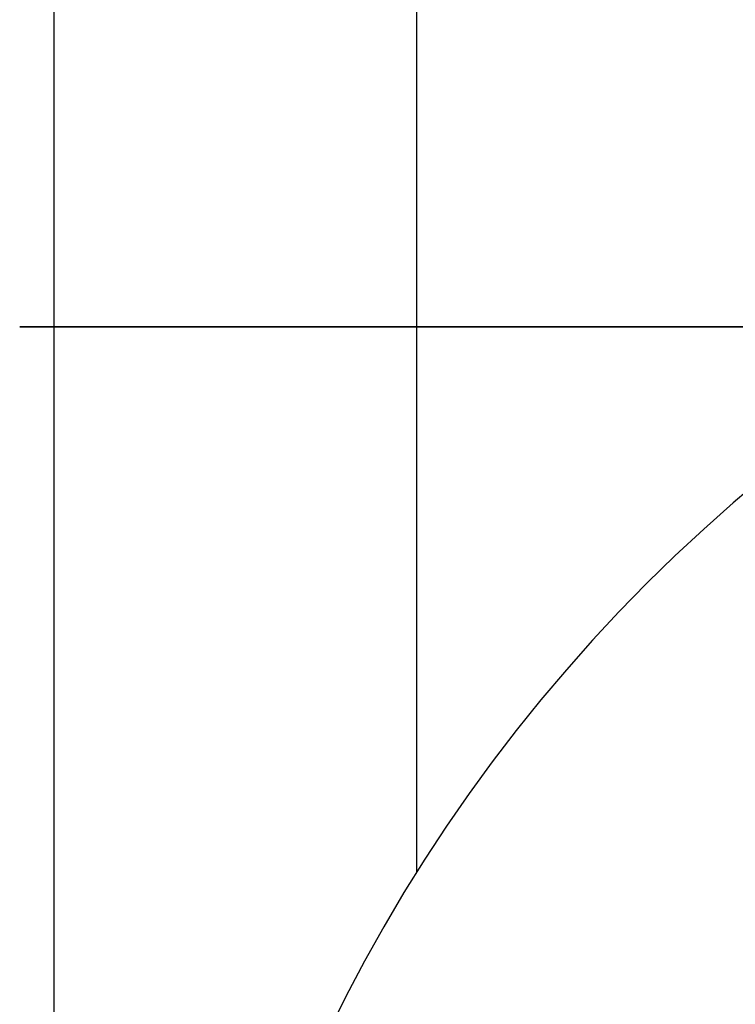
# Model space of a CAD drawing. Header units: millimetres. Extents: x 0 to 941, y -754 to 1172.
# Tile 19 of 105: x 173 to 215, y -39 to 18. Entities that reach past the tile are written whole.
import ezdxf

# ---------------------------------------------------------------- set-up
doc = ezdxf.new("R2010")
doc.units = ezdxf.units.MM
for name, color, linetype, true_color in [('ORTHO$20', 7, 'CONTINUOUS', 0xffffff), ('ORTHO$22', 7, 'CONTINUOUS', 0xffffff), ('ORTHO$25', 7, 'CONTINUOUS', 0xffffff)]:
    doc.layers.add(name, color=color, linetype=linetype, true_color=true_color)

msp = doc.modelspace()

# ---------------------------------------------------------------- linework, layer by layer
at = {"layer": 'ORTHO$20', "color": 7, "linetype": 'Continuous'}
for p, q in [((175.395, 0, 1108.808), (173.395, 0, 1108.808)), ((173.395, 0, 1120.808), (175.395, 0, 1120.808)), ((175.395, 0, 927.308), (173.395, 0, 927.308)), ((173.395, 0, 939.308), (175.395, 0, 939.308)), ((173.395, 0, 933.308), (173.395, 0, 939.308)), ((173.395, 0, 933.308), (173.395, 0, 927.308)), ((173.395, 0, 1114.808), (173.395, 0, 1108.808)), ((173.395, 0, 1114.808), (173.395, 0, 1120.808)), ((175.446, 0, 1141.308), (175.395, 0, 1141.308)), ((176.062, 0, 1141.808), (175.395, 0, 1141.808)), ((175.395, 0, 39.324), (175.395, 0, -174.692)), ((175.395, 0, 31.308), (175.395, 0, -174.692)), ((175.395, 0, -175.692), (175.395, 0, -174.692)), ((175.395, 0, 1157.308), (175.395, 0, 1141.808)), ((175.395, 0, 1136.308), (175.395, 0, 39.308)), ((175.395, 0, 1141.808), (175.395, 0, 1141.308)), ((175.895, 0, -176.192), (175.896, 0, -176.192)), ((175.895, 0, 37.808), (177.895, 0, 37.808)), ((175.895, 0, 32.808), (177.895, 0, 32.808)), ((175.895, 0, -176.192), (177.895, 0, -176.192)), ((175.895, 0, 1137.808), (177.895, 0, 1137.808)), ((177.895, 0, 38.308), (175.895, 0, 38.308)), ((177.895, 0, -176.19), (175.895, 0, -176.19)), ((177.895, 0, 1137.308), (175.895, 0, 1137.308)), ((177.895, 0, 32.806), (175.895, 0, 32.806)), ((175.994, 0, 1139.684), (175.994, 0, 1139.661)), ((175.994, 0, 1139.661), (175.994, 0, 1137.922)), ((193.395, 0, 1137.308), (177.895, 0, 1137.308)), ((177.895, 0, 38.308), (194.395, 0, 38.308)), ((181.393, 0, 32.806), (177.895, 0, 32.806)), ((177.895, 0, -176.19), (181.393, 0, -176.19)), ((177.895, 0, 1141.808), (179.895, 0, 1141.808)), ((177.895, 0, 1139.308), (192.595, 0, 1139.308)), ((177.895, 0, 1140.308), (192.595, 0, 1140.308)), ((177.895, 0, 1137.368), (177.895, 0, 1137.808)), ((177.895, 0, 1141.308), (179.895, 0, 1141.308)), ((177.895, 0, 1137.808), (178.895, 0, 1137.808)), ((178.895, 0, -176.192), (177.895, 0, -176.192)), ((177.895, 0, 32.808), (178.895, 0, 32.808)), ((177.895, 0, -176.192), (177.895, 0, -177.192)), ((177.895, 0, -177.192), (178.895, 0, -177.192)), ((178.895, 0, 33.808), (177.895, 0, 33.808)), ((177.895, 0, 37.808), (178.895, 0, 37.808)), ((177.895, 0, 37.808), (177.895, 0, 36.808)), ((177.895, 0, 36.808), (178.895, 0, 36.808)), ((177.895, 0, -177.192), (178.895, 0, -177.192)), ((177.895, 0, 33.808), (177.895, 0, 32.808)), ((177.895, 0, -177.192), (177.895, 0, -177.192)), ((177.895, 0, 1138.808), (177.895, 0, 1137.808)), ((178.895, 0, 1138.808), (177.895, 0, 1138.808)), ((178.477, 0, 1140.308), (178.49, 0, 1141.308)), ((180.517, 0, 1140.382), (178.481, 0, 1140.382)), ((178.481, 0, 1140.308), (178.481, 0, 1140.382)), ((178.481, 0, 1140.382), (178.504, 0, 1141.308)), ((179.395, 0, 1137.806), (178.82, 0, 1137.806)), ((178.895, 0, -177.192), (181.395, 0, -177.192)), ((178.895, 0, 36.808), (194.395, 0, 36.808)), ((178.895, 0, 37.808), (194.395, 0, 37.808)), ((178.895, 0, -176.192), (181.395, 0, -176.192)), ((178.895, 0, -177.192), (184.396, 0, -177.192)), ((178.895, 0, 32.808), (181.395, 0, 32.808)), ((178.895, 0, 33.808), (184.396, 0, 33.808)), ((178.895, 0, 1137.808), (194.395, 0, 1137.808)), ((178.895, 0, 1138.808), (194.395, 0, 1138.808)), ((179.395, 0, 1137.808), (179.395, 0, 1137.308)), ((179.395, 0, -172.192), (179.395, 0, 28.808)), ((181.395, 0, 1157.308), (179.895, 0, 1157.308)), ((180.895, 0, 1140.808), (192.595, 0, 1140.808)), ((182.395, 0, -177.192), (181.395, 0, -177.192)), ((181.895, 0, 1318.308), (181.895, 0, 1334.308)), ((371.895, 0, 1334.308), (181.895, 0, 1334.308)), ((371.895, 0, 1318.308), (181.895, 0, 1318.308)), ((182.395, 0, -177.192), (182.395, 0, -177.192)), ((182.395, 0, -177.192), (183.395, 0, -177.192)), ((183.395, 0, -177.192), (195.895, 0, -177.192)), ((184.395, 0, 1137.308), (184.395, 0, 1137.808)), ((184.395, 0, 1138.808), (184.395, 0, 1139.308)), ((200.395, 0, -177.192), (184.395, 0, -177.192)), ((184.395, 0, 33.808), (200.395, 0, 33.808)), ((193.302, 0, 1156.441), (184.888, 0, 1164.856)), ((186.395, 0, 1140.308), (186.395, 0, 1140.808)), ((196.102, 0, 1157.601), (186.521, 0, 1167.182)), ((196.102, 0, 1157.101), (186.521, 0, 1166.682)), ((188.345, 0, -132.692), (189.845, 0, -132.692)), ((188.345, 0, -131.692), (188.345, 0, -132.692)), ((188.345, 0, -11.692), (189.845, 0, -11.692)), ((188.345, 0, -10.692), (188.345, 0, -11.692)), ((189.845, 0, -10.692), (188.345, 0, -10.692)), ((189.845, 0, -131.692), (188.345, 0, -131.692)), ((189.845, 0, -132.692), (189.895, 0, -132.742)), ((189.845, 0, -11.692), (189.895, 0, -11.742)), ((189.895, 0, -131.642), (189.845, 0, -131.692)), ((189.895, 0, -10.642), (189.845, 0, -10.692)), ((189.895, 0, -134.242), (190.395, 0, -134.242)), ((189.895, 0, -132.742), (189.895, 0, -134.242)), ((190.395, 0, -9.142), (189.895, 0, -9.142)), ((189.895, 0, -9.142), (189.895, 0, -10.642)), ((189.895, 0, -13.242), (190.395, 0, -13.242)), ((189.895, 0, -11.742), (189.895, 0, -13.242)), ((189.895, 0, -130.142), (189.895, 0, -131.642)), ((190.395, 0, -130.142), (189.895, 0, -130.142)), ((190.395, 0, 1140.808), (190.395, 0, 1140.308)), ((190.895, 0, -9.142), (190.395, 0, -9.142)), ((190.395, 0, -13.242), (190.895, 0, -13.242)), ((190.895, 0, -130.142), (190.395, 0, -130.142)), ((190.395, 0, -134.242), (190.895, 0, -134.242)), ((190.895, 0, -10.642), (190.895, 0, -9.142)), ((190.945, 0, -10.692), (190.895, 0, -10.642)), ((190.895, 0, -11.742), (190.945, 0, -11.692)), ((190.895, 0, -13.242), (190.895, 0, -11.742)), ((190.895, 0, -131.642), (190.895, 0, -130.142)), ((190.945, 0, -131.692), (190.895, 0, -131.642)), ((190.895, 0, -132.742), (190.945, 0, -132.692)), ((190.895, 0, -134.242), (190.895, 0, -132.742)), ((192.445, 0, -10.692), (190.945, 0, -10.692)), ((190.945, 0, -11.692), (192.445, 0, -11.692)), ((192.445, 0, -131.692), (190.945, 0, -131.692)), ((190.945, 0, -132.692), (192.445, 0, -132.692)), ((192.395, 0, 1139.308), (192.395, 0, 1138.808)), ((192.395, 0, 1137.808), (192.395, 0, 1137.308)), ((192.395, 0, 1139.108), (193.901, 0, 1139.108)), ((192.445, 0, -11.692), (192.445, 0, -10.692)), ((192.445, 0, -132.692), (192.445, 0, -131.692)), ((192.595, 0, 1139.308), (193.595, 0, 1139.308)), ((193.595, 0, 1140.308), (192.595, 0, 1140.308)), ((196.395, 0, 1140.382), (192.973, 0, 1140.382)), ((195.395, 0, 1137.308), (193.395, 0, 1137.308)), ((193.595, 0, 1141.808), (193.595, 0, 1155.734)), ((193.595, 0, 1141.308), (193.595, 0, 1141.808)), ((193.595, 0, 1139.308), (193.595, 0, 1140.308)), ((194.043, 0, 1139.808), (193.595, 0, 1139.808)), ((193.901, 0, 1139.108), (196.681, 0, 1139.108)), ((194.145, 0, 1139.821), (194.916, 0, 1139.821)), ((195.395, 0, 1111.408), (194.395, 0, 1111.408)), ((194.395, 0, 1118.208), (195.395, 0, 1118.208)), ((194.395, 0, 1137.808), (194.395, 0, 1138.808)), ((194.395, 0, 1137.808), (195.395, 0, 1137.808)), ((194.395, 0, 38.308), (194.395, 0, 1136.308)), ((194.395, 0, 38.308), (195.395, 0, 38.308)), ((194.395, 0, 37.808), (194.395, 0, 36.808)), ((194.395, 0, 43.522), (195.395, 0, 43.79)), ((194.395, 0, 47.659), (195.395, 0, 43.927)), ((195.395, 0, 1138.808), (194.395, 0, 1138.808)), ((194.395, 0, 36.808), (195.395, 0, 36.808)), ((194.395, 0, 37.808), (195.395, 0, 37.808)), ((196.395, 0, 1139.821), (194.916, 0, 1139.821)), ((195.145, 0, 1139.821), (195.145, 0, 1139.896)), ((195.145, 0, 1139.896), (195.299, 0, 1139.896)), ((195.645, 0, 1139.896), (195.299, 0, 1139.896)), ((195.395, 0, 36.808), (196.395, 0, 36.808)), ((195.395, 0, 39.308), (197.895, 0, 39.308)), ((195.395, 0, 37.308), (195.395, 0, 36.808)), ((195.395, 0, 1137.806), (195.395, 0, 39.308)), ((195.395, 0, 1137.808), (196.395, 0, 1137.808)), ((195.395, 0, 1138.808), (195.395, 0, 1137.808)), ((196.395, 0, 1138.808), (195.395, 0, 1138.808)), ((195.395, 0, 39.308), (195.395, 0, 37.308)), ((195.395, 0, 1137.806), (196.395, 0, 1137.806)), ((196.496, 0, 1172.442), (195.515, 0, 1172.442)), ((195.645, 0, 1139.896), (195.645, 0, 1139.821)), ((196.395, 0, 1173.808), (196.495, 0, 1173.808)), ((196.395, 0, 1178.308), (196.495, 0, 1178.308)), ((196.395, 0, 39.308), (196.395, 0, 37.308)), ((196.397, 0, 1137.808), (196.395, 0, 1137.808)), ((196.397, 0, 1138.808), (196.395, 0, 1138.808)), ((196.395, 0, 1137.806), (196.399, 0, 1137.806)), ((196.395, 0, 36.808), (196.395, 0, 37.308)), ((196.395, 0, 36.808), (197.895, 0, 36.808)), ((196.395, 0, 1139.308), (916.395, 0, 1139.308)), ((196.395, 0, 1141.808), (196.395, 0, 1156.893)), ((196.395, 0, -177.192), (196.395, 0, -177.192)), ((196.395, 0, -177.192), (196.895, 0, -177.192)), ((196.495, 0, 1173.308), (196.395, 0, 1173.308)), ((196.395, 0, 1137.806), (197.895, 0, 1136.308)), ((196.395, 0, 1139.308), (196.395, 0, 1141.808)), ((196.397, 0, 1138.808), (196.397, 0, 1137.808)), ((916.393, 0, 1138.808), (196.397, 0, 1138.808)), ((196.397, 0, 1137.808), (197.895, 0, 1136.308)), ((916.295, 0, 1178.308), (196.495, 0, 1178.308)), ((196.495, 0, 1178.308), (196.495, 0, 1175.808)), ((196.495, 0, 1172.307), (196.495, 0, 1175.808)), ((196.495, 0, 1175.808), (196.495, 0, 1173.808)), ((196.895, 0, -177.192), (200.895, 0, -177.192)), ((197.895, 0, 36.808), (914.895, 0, 36.808)), ((197.895, 0, 36.808), (197.895, 0, 39.308)), ((200.895, 0, -184.537), (200.295, 0, -184.537)), ((200.295, 0, -184.537), (200.295, 0, -183.537)), ((200.295, 0, -183.537), (200.295, 0, -180.937)), ((200.395, 0, 36.813), (200.395, 0, 33.813)), ((200.396, 0, -177.192), (200.896, 0, -177.192)), ((200.896, 0, 33.808), (200.396, 0, 33.808)), ((200.895, 0, 33.308), (200.895, 0, 31.808)), ((200.895, 0, -175.192), (200.895, 0, -176.692)), ((200.895, 0, -191.692), (911.895, 0, -191.692)), ((200.895, 0, 36.806), (200.895, 0, 33.308)), ((200.895, 0, -187.692), (200.895, 0, -191.692)), ((200.895, 0, -176.691), (200.895, 0, -187.692)), ((911.395, 0, 33.808), (201.395, 0, 33.808)), ((201.395, 0, 33.808), (201.395, 0, 31.308)), ((201.395, 0, -174.692), (201.395, 0, -177.192)), ((201.395, 0, -177.192), (911.395, 0, -177.192)), ((202.895, 0, 36.808), (202.895, 0, 33.806)), ((202.895, 0, 36.806), (202.895, 0, 33.807)), ((205.395, 0, -214.692), (203.145, 0, -197.192)), ((203.145, 0, -197.192), (296.913, 0, -197.192)), ((205.395, 0, 1139.308), (205.395, 0, 1138.808)), ((205.395, 0, -214.692), (294.965, 0, -214.692)), ((206.395, 0, 33.808), (206.395, 0, 35.308)), ((206.395, 0, 36.808), (206.395, 0, 35.308))]:
    msp.add_line(p, q, dxfattribs=at)
at = {"layer": 'ORTHO$20', "color": 252, "linetype": 'Continuous'}
for p, q in [((175.395, 0, 1114.808), (173.395, 0, 1114.808)), ((175.395, 0, 933.308), (173.395, 0, 933.308)), ((177.895, 0, 1157.308), (175.395, 0, 1157.308)), ((176.015, 0, 1139.661), (175.994, 0, 1139.661)), ((177.895, 0, 1157.308), (179.895, 0, 1157.308)), ((177.895, 0, 1137.368), (177.895, 0, 1137.307)), ((177.895, 0, 1141.808), (177.895, 0, 1157.308)), ((177.895, 0, 38.308), (177.895, 0, 1137.308)), ((177.895, 0, -176.19), (177.895, 0, 32.806)), ((177.895, 0, 33.814), (177.895, 0, 36.823)), ((177.895, 0, 37.808), (177.895, 0, 38.318)), ((177.895, 0, 1141.808), (177.895, 0, 1141.308)), ((178.014, 0, 1141.308), (178.002, 0, 1140.308)), ((178.82, 0, 1137.806), (178.82, 0, 1137.808)), ((178.895, 0, 36.808), (178.895, 0, 37.808)), ((178.895, 0, 32.808), (178.895, 0, 33.808)), ((178.895, 0, -177.192), (178.895, 0, -177.192)), ((178.895, 0, -177.192), (178.895, 0, -176.192)), ((178.895, 0, 1137.808), (178.895, 0, 1138.808)), ((181.395, 0, -177.192), (181.395, 0, -177.192)), ((183.395, 0, -177.192), (183.395, 0, -177.192)), ((190.395, 0, -128.192), (190.395, 0, -130.142)), ((190.395, 0, -7.192), (190.395, 0, -9.142)), ((190.395, 0, -136.192), (190.395, 0, -134.242)), ((190.395, 0, -15.192), (190.395, 0, -13.242)), ((192.595, 0, 1140.308), (192.595, 0, 1139.308)), ((193.901, 0, 1139.108), (193.901, 0, 1138.808)), ((195.395, 0, 1114.808), (194.395, 0, 1114.808)), ((195.299, 0, 1139.896), (195.299, 0, 1139.821)), ((196.395, 0, 37.308), (195.395, 0, 37.308)), ((196.102, 0, -177.192), (196.102, 0, -177.192)), ((196.395, 0, 1175.808), (196.495, 0, 1175.808)), ((196.395, 0, 1175.808), (196.395, 0, 1173.808)), ((196.395, 0, 1137.808), (196.395, 0, 1138.808)), ((916.395, 0, 1141.808), (196.395, 0, 1141.808)), ((196.395, 0, 1178.308), (196.395, 0, 1175.808)), ((196.495, 0, 1175.808), (916.295, 0, 1175.808)), ((196.895, 0, -177.192), (196.895, 0, -177.192)), ((914.895, 0, 39.308), (197.895, 0, 39.308)), ((197.895, 0, 39.308), (197.895, 0, 1136.308)), ((197.895, 0, 1136.308), (914.895, 0, 1136.308)), ((200.295, 0, -183.537), (200.895, 0, -183.537)), ((911.895, 0, -187.692), (200.895, 0, -187.692)), ((201.395, 0, 31.308), (911.395, 0, 31.308)), ((911.395, 0, -174.692), (201.395, 0, -174.692)), ((906.395, 0, 35.308), (206.395, 0, 35.308))]:
    msp.add_line(p, q, dxfattribs=at)
at = {"layer": 'ORTHO$20', "color": 7, "linetype": 'Continuous', "extrusion": (0, -1, 0)}
for centre, radius, start, end in [((177.895, 1141.308), 2.5, 180, 270), ((177.895, -174.692), 2.5, 180, 216.8699), ((177.895, 31.308), 2.5, 143.1301, 180), ((177.895, 1136.308), 2.5, 143.1301, 180), ((177.895, 39.308), 2.5, 180, 216.8699), ((177.895, -174.692), 2.5, 180, 216.8699), ((177.895, 1141.808), 2.5, 180, 270), ((177.895, 31.308), 2.5, 90, 143.1301), ((177.895, 1136.308), 2.5, 90, 143.1301), ((177.895, 1136.308), 1.5, 90, 138.1894), ((177.895, 39.308), 1.5, 221.8106, 270), ((196.395, 1156.808), 16.5, 90, 178.2633), ((196.395, 1157.308), 15, 150.7493, 180), ((190.395, -132.192), 5.6, 90, 270), ((190.395, -11.192), 5.6, 90, 270), ((190.395, -11.192), 4, 90, 270), ((190.395, -132.192), 4, 90, 270), ((195.395, 1156.393), 1, 0, 45), ((195.395, 1156.893), 1, 0, 45), ((200.995, -180.937), 0.7, 98.2139, 180), ((201.395, -175.192), 0.5, 90, 180), ((201.395, 31.808), 0.5, 180, 270)]:
    msp.add_arc(centre, radius, start, end, dxfattribs=at)
at = {"layer": 'ORTHO$20', "color": 7, "linetype": 'Continuous', "extrusion": (0, 1, 0)}
for centre, radius, start, end in [((-196.395, 1157.308), 21, 0, 90), ((-177.895, 39.308), 2.5, 270, 323.1301), ((-177.895, -174.692), 2.5, 270, 323.1301), ((-177.895, -174.692), 2.5, 270, 323.1301), ((-177.895, 1141.808), 1.5, 270, 360), ((-184.395, 28.808), 5, 0, 90), ((-184.395, -172.192), 5, 270, 0), ((-196.395, 1157.308), 16.5, 360, 90), ((-180.895, 1141.308), 1, 270, 360), ((-180.895, 1141.808), 1, 270, 0), ((-184.18, 1164.149), 1, 29.2507, 135), ((-187.228, 1167.389), 1, 315, 14.4761), ((-187.228, 1167.889), 1, 315, 49.096), ((-196.395, 1157.308), 15, 49.096, 90.382), ((-190.395, -11.192), 4, 90, 270), ((-190.395, -11.192), 5.6, 90, 270), ((-190.395, -132.192), 4, 90, 270), ((-190.395, -132.192), 5.6, 90, 270), ((-192.595, 1141.308), 1, 180, 270), ((-192.595, 1141.808), 1, 180, 270), ((-192.595, 1155.734), 1, 135, 180), ((-193.395, 1136.308), 1, 90, 180), ((-195.395, 1129.9), 10, 79.6302, 82.8192), ((-196.395, 44.058), 2.5, 293.5828, 323.1363), ((-195.395, 1129.9), 10, 88.5675, 90), ((-197.395, 1139.808), 1, 270, 329.9991), ((-200.395, 33.308), 0.5, 90, 180), ((-200.395, -176.692), 0.5, 180, 270), ((-204.393, 1139.808), 1, 210.0009, 270)]:
    msp.add_arc(centre, radius, start, end, dxfattribs=at)
at = {"layer": 'ORTHO$20', "color": 252, "linetype": 'Continuous', "extrusion": (0, 1, 0)}
msp.add_arc((-196.395, 1157.308), 18.5, 0, 90, dxfattribs=at)
at = {"layer": 'ORTHO$20', "color": 7, "linetype": 'Continuous', "extrusion": (0, -1, 0)}
for centre, ratio, start_param, end_param in [((177.895, 0, 31.308), 0.998667, 2.498092, 3.141593), ((177.895, 0, 39.308), 0.666667, 3.141593, 3.785094), ((177.895, 0, -174.692), 0.998667, 3.141593, 3.785094), ((177.895, 0, 1136.308), 0.666667, 2.498092, 3.141593)]:
    msp.add_ellipse(centre, major_axis=(2.5, 0), ratio=ratio, start_param=start_param, end_param=end_param, dxfattribs=at)
at = {"layer": 'ORTHO$20', "color": 252, "linetype": 'Continuous', "extrusion": (0, 1, 0)}
for centre, major_axis, ratio, start_param, end_param in [((177.994, 0, 1139.636), (-2, 0), 0.707107, 5.384293, 6.300639), ((195.395, 0, 1129.9), (0, 0, 10), 0.383049, 5.882554, 6.157857), ((195.395, 0, 1129.9), (0, 0, 10), 0.383049, 6.258183, 6.283185)]:
    msp.add_ellipse(centre, major_axis=major_axis, ratio=ratio, start_param=start_param, end_param=end_param, dxfattribs=at)
at = {"layer": 'ORTHO$20', "color": 7, "linetype": 'Continuous', "extrusion": (0, 1, 0)}
for centre, major_axis, ratio, start_param, end_param in [((177.895, 0, 1136.308), (-1.5, 0), 0.707107, 1.23094, 1.570796), ((178.82, 0, 1137.099), (-1, 0), 0.707107, 0.390531, 1.570796), ((195.395, 0, 1129.9), (0, 0, -10), 0.383049, 3.141593, 3.166595)]:
    msp.add_ellipse(centre, major_axis=major_axis, ratio=ratio, start_param=start_param, end_param=end_param, dxfattribs=at)
at = {"layer": 'ORTHO$20', "color": 7, "linetype": 'Continuous'}
for points in [[(176.119, 0, -176.439), (175.903, 0, -176.225), (175.726, 0, -175.972), (175.604, 0, -175.692)], [(176.062, 0, 1141.808), (176.529, 0, 1141.808), (177.209, 0, 1141.808), (177.895, 0, 1141.808)], [(176.462, 0, 1141.308), (176.88, 0, 1141.308), (177.386, 0, 1141.308), (177.895, 0, 1141.308)], [(196.495, 0, 1175.308), (196.495, 0, 1175.374), (196.495, 0, 1175.439), (196.495, 0, 1175.505)]]:
    msp.add_open_spline(points, degree=3, dxfattribs=at)
for points, knots in [([(188.453, 0, 1171.068), (188.493, 0, 1171.085), (188.533, 0, 1171.101), (190.678, 0, 1171.963), (193.066, 0, 1172.441), (195.515, 0, 1172.441)], [0, 0, 0, 0, 0.018597, 0.018597, 1, 1, 1, 1]), ([(196.495, 0, 1178.308), (196.495, 0, 1178.308), (196.495, 0, 1178.038), (196.495, 0, 1177.113), (196.495, 0, 1176.462), (196.495, 0, 1175.808)], [0, 0, 0, 0, 0.5, 0.5, 1, 1, 1, 1])]:
    msp.add_open_spline(points, degree=3, knots=knots, dxfattribs=at)
at = {"layer": 'ORTHO$20', "color": 252, "linetype": 'Continuous'}
msp.add_open_spline([(195.513, 0, 1173.802), (195.513, 0, 1173.42), (195.513, 0, 1172.966), (195.514, 0, 1172.441)], degree=3, dxfattribs=at)
at = {"layer": 'ORTHO$22', "color": 7, "linetype": 'Continuous'}
msp.add_line((175.395, -225.699), (175.395, 224.301), dxfattribs=at)
at = {"layer": 'ORTHO$22', "color": 252, "linetype": 'Continuous'}
msp.add_line((196.395, 224.301), (196.395, -31.587), dxfattribs=at)
at = {"layer": 'ORTHO$22', "color": 7, "linetype": 'Continuous', "extrusion": (0, 0, -1)}
msp.add_circle((-276.902, -82.028), 95, dxfattribs=at)
at = {"layer": 'ORTHO$25', "color": 7, "linetype": 'Continuous'}
for p, q in [((173.395, 0, 927.308), (175.395, 0, 927.308)), ((175.395, 0, 939.308), (173.395, 0, 939.308)), ((175.395, 0, 1120.808), (173.395, 0, 1120.808)), ((175.395, 0, 1108.808), (173.395, 0, 1108.808)), ((173.395, 0, 1120.808), (173.395, 0, 1108.808)), ((173.395, 0, 933.308), (173.395, 0, 939.308)), ((173.395, 0, 933.308), (173.395, 0, 927.308)), ((175.395, 0, 1141.308), (176.014, 0, 1141.308)), ((175.395, 0, 995.008), (176.062, 0, 995.008)), ((175.395, 0, -175.692), (175.604, 0, -175.692)), ((175.395, 0, 1141.308), (175.395, 0, 1156.808)), ((175.395, 0, -175.692), (175.395, 0, -174.692)), ((175.395, 0, 995.007), (175.395, 0, 996.772)), ((175.395, 0, 1156.808), (175.395, 0, 1157.308)), ((175.395, 0, -174.692), (175.395, 0, 993.308)), ((175.395, 0, 995.008), (175.395, 0, 993.308)), ((175.395, 0, 996.772), (175.395, 0, 1136.308)), ((175.395, 0, 996.772), (177.895, 0, 996.772)), ((176.23, 0, 1158.748), (175.994, 0, 1139.661)), ((175.994, 0, 1139.661), (175.994, 0, 999.832)), ((196.395, 0, -177.192), (177.895, 0, -177.192)), ((177.895, 0, 995.808), (196.395, 0, 995.808)), ((179.395, 0, 997.397), (179.395, 0, 997.394)), ((181.895, 0, 1334.308), (181.895, 0, 1318.308)), ((181.902, 0, 1334.308), (181.895, 0, 1334.308)), ((181.902, 0, 1318.308), (181.895, 0, 1318.308)), ((181.902, 0, 1334.308), (181.902, 0, 1318.308)), ((181.902, 0, 1318.308), (371.902, 0, 1318.308)), ((181.902, 0, 1334.308), (371.902, 0, 1334.308)), ((195.514, 0, 997.808), (260.195, 0, 997.808)), ((260.195, 0, 1177.796), (195.517, 0, 1177.796)), ((195.526, 0, 1177.796), (195.526, 0, 999.626)), ((200.395, 0, 997.391), (195.732, 0, 997.391)), ((195.738, 0, 997.395), (200.395, 0, 997.395)), ((196.495, 0, -177.192), (196.395, 0, -177.192)), ((196.495, 0, 1178.308), (196.395, 0, 1178.308)), ((196.395, 0, 995.808), (196.495, 0, 995.808)), ((196.495, 0, 1177.808), (196.395, 0, 1177.808)), ((196.495, 0, -176.192), (196.495, 0, -174.692)), ((916.295, 0, -177.192), (196.495, 0, -177.192)), ((196.495, 0, -177.192), (196.495, 0, -174.692)), ((196.495, 0, 993.308), (196.495, 0, 995.808)), ((196.495, 0, 995.808), (916.295, 0, 995.808)), ((196.495, 0, 1178.308), (196.495, 0, 1177.808)), ((196.495, 0, 1178.308), (226.895, 0, 1178.308)), ((196.495, 0, 1178.074), (196.495, 0, 1178.308)), ((196.495, 0, 1177.808), (916.295, 0, 1177.808)), ((196.495, 0, 1177.796), (196.495, 0, 1177.808)), ((200.295, 0, -184.537), (200.895, 0, -184.537)), ((200.295, 0, -180.937), (200.295, 0, -183.537)), ((200.295, 0, -184.537), (200.295, 0, -183.537)), ((911.895, 0, -191.692), (200.895, 0, -191.692)), ((200.895, 0, -187.692), (200.895, 0, -177.192)), ((200.895, 0, -191.692), (200.895, 0, -187.692)), ((201.305, 0, 996.808), (203.483, 0, 996.808)), ((201.395, 0, 995.807), (201.395, 0, 996.391)), ((203.145, 0, -197.192), (205.395, 0, -214.692)), ((203.145, 0, -197.192), (209.878, 0, -197.192)), ((203.481, 0, 995.808), (203.481, 0, 997.808)), ((205.395, 0, -214.692), (211.826, 0, -214.692)), ((303.645, 0, -197.192), (209.878, 0, -197.192)), ((301.395, 0, -214.692), (211.826, 0, -214.692))]:
    msp.add_line(p, q, dxfattribs=at)
at = {"layer": 'ORTHO$25', "color": 252, "linetype": 'Continuous'}
for p, q in [((175.395, 0, 933.308), (173.395, 0, 933.308)), ((196.395, 0, -174.692), (175.395, 0, -174.692)), ((175.395, 0, 1157.308), (175.401, 0, 1157.308)), ((175.395, 0, 1156.808), (176.206, 0, 1156.808)), ((175.395, 0, 993.308), (196.395, 0, 993.308)), ((175.996, 0, 999.63), (176.227, 0, 999.63)), ((177.895, 0, 996.772), (177.895, 0, 997.81)), ((177.895, 0, 996.772), (177.895, 0, 995.807)), ((195.517, 0, 999.626), (260.195, 0, 999.626)), ((196.395, 0, 993.308), (196.495, 0, 993.308)), ((196.495, 0, -174.692), (196.395, 0, -174.692)), ((196.395, 0, -174.692), (196.395, 0, -177.192)), ((196.395, 0, 1177.808), (196.395, 0, 1177.796)), ((196.395, 0, 993.308), (196.395, 0, -174.692)), ((196.395, 0, 1178.308), (196.395, 0, 1178.049)), ((196.395, 0, 993.308), (196.395, 0, 995.808)), ((196.495, 0, -174.692), (916.295, 0, -174.692)), ((916.295, 0, 993.308), (196.495, 0, 993.308)), ((200.895, 0, -183.537), (200.295, 0, -183.537)), ((200.395, 0, 997.395), (200.395, 0, 997.808)), ((200.895, 0, -187.692), (911.895, 0, -187.692)), ((209.878, 0, -197.192), (211.826, 0, -214.692))]:
    msp.add_line(p, q, dxfattribs=at)
at = {"layer": 'ORTHO$25', "color": 7, "linetype": 'Continuous', "extrusion": (0, 1, 0)}
for centre, radius, start, end in [((-177.895, 1141.308), 2.5, 319.4986, 360), ((-200.995, -180.937), 0.7, 0, 81.7861)]:
    msp.add_arc(centre, radius, start, end, dxfattribs=at)
at = {"layer": 'ORTHO$25', "color": 7, "linetype": 'Continuous', "extrusion": (0, -1, 0)}
for centre, radius, start, end in [((196.395, 1157.308), 21, 131.3156, 180), ((177.895, 1136.308), 2.5, 140.4323, 180), ((196.395, 1156.808), 21, 153.8353, 180), ((177.895, 993.308), 2.5, 90, 180), ((177.895, -174.692), 2.5, 180, 270), ((178.82, 996.391), 1, 90, 157.6242), ((196.395, 1156.808), 21, 90, 135.4584), ((196.395, 1157.308), 21, 90, 117.7945), ((200.395, 996.391), 1, 0, 90)]:
    msp.add_arc(centre, radius, start, end, dxfattribs=at)
for centre, major_axis, start_param, end_param in [((177.895, 0, 996.772), (-2.5, 0), 5.260229, 6.283185), ((177.895, 0, 1136.308), (2.5, 0), 2.451007, 3.141593), ((177.895, 0, 996.772), (-1.5, 0), 4.805017, 6.283185), ((178.82, 0, 998.102), (1, 0), 3.57087, 4.712389), ((200.395, 0, 998.102), (1, 0), 4.712389, 5.853892)]:
    msp.add_ellipse(centre, major_axis=major_axis, ratio=0.707107, start_param=start_param, end_param=end_param, dxfattribs=at)
at = {"layer": 'ORTHO$25', "color": 7, "linetype": 'Continuous'}
for points, knots in [([(175.996, 0, 999.63), (175.99, 0, 999.155), (176.181, 0, 998.681), (176.551, 0, 998.306), (176.588, 0, 998.272), (176.627, 0, 998.239)], [0, 0, 0, 0, 0.902872, 0.902872, 1, 1, 1, 1]), ([(195.517, 0, 1177.796), (194.825, 0, 1177.775), (193.424, 0, 1177.731), (191.33, 0, 1177.375), (189.254, 0, 1176.796), (187.24, 0, 1175.976), (185.326, 0, 1174.934), (183.55, 0, 1173.688), (181.713, 0, 1172.065), (179.792, 0, 1169.847), (177.962, 0, 1166.784), (176.559, 0, 1162.998), (176.342, 0, 1160.198), (176.23, 0, 1158.748)], [0, 0, 0, 0, 0.069164, 0.13985, 0.211638, 0.28407, 0.356658, 0.428909, 0.500342, 0.601188, 0.720658, 0.855338, 1, 1, 1, 1]), ([(196.495, 0, 993.308), (196.495, 0, 993.962), (196.495, 0, 994.613), (196.495, 0, 995.538), (196.495, 0, 995.808), (196.495, 0, 995.808)], [0, 0, 0, 0, 0.5, 0.5, 1, 1, 1, 1])]:
    msp.add_open_spline(points, degree=3, knots=knots, dxfattribs=at)
at = {"layer": 'ORTHO$25', "color": 252, "linetype": 'Continuous'}
for points in [[(175.994, 0, 999.832), (175.994, 0, 999.739), (175.994, 0, 999.63), (175.996, 0, 999.63)], [(176.23, 0, 1158.748), (176.247, 0, 1158.75), (176.281, 0, 1158.717), (176.331, 0, 1158.553), (176.38, 0, 1158.277), (176.427, 0, 1157.889), (176.473, 0, 1157.388), (176.517, 0, 1156.775), (176.559, 0, 1156.05), (176.6, 0, 1155.215), (176.639, 0, 1154.268), (176.677, 0, 1153.212), (176.713, 0, 1152.046), (176.747, 0, 1150.772), (176.779, 0, 1149.39), (176.81, 0, 1147.901), (176.839, 0, 1146.307), (176.866, 0, 1144.609), (176.891, 0, 1142.807), (176.914, 0, 1140.903), (176.935, 0, 1138.898), (176.955, 0, 1136.794), (176.972, 0, 1134.593), (176.988, 0, 1132.295), (177.002, 0, 1129.903), (177.014, 0, 1127.418), (177.023, 0, 1124.842), (177.031, 0, 1122.176), (177.037, 0, 1119.424), (177.041, 0, 1116.586), (177.043, 0, 1113.666), (177.043, 0, 1110.664), (177.041, 0, 1107.584), (177.037, 0, 1104.427), (177.031, 0, 1101.195), (177.023, 0, 1097.891), (177.013, 0, 1094.517), (177.001, 0, 1091.076), (176.987, 0, 1087.57), (176.972, 0, 1084.002), (176.954, 0, 1080.375), (176.934, 0, 1076.691), (176.913, 0, 1072.952), (176.89, 0, 1069.162), (176.864, 0, 1065.323), (176.837, 0, 1061.438), (176.808, 0, 1057.511), (176.778, 0, 1053.542), (176.745, 0, 1049.536), (176.711, 0, 1045.496), (176.675, 0, 1041.424), (176.638, 0, 1037.324), (176.598, 0, 1033.198), (176.557, 0, 1029.049), (176.515, 0, 1024.881), (176.471, 0, 1020.696), (176.425, 0, 1016.497), (176.378, 0, 1012.288), (176.329, 0, 1008.072), (176.279, 0, 1003.851), (176.244, 0, 1001.037), (176.227, 0, 999.63)], [(176.627, 0, 998.239), (176.95, 0, 997.965), (177.372, 0, 997.808), (177.795, 0, 997.808)]]:
    msp.add_open_spline(points, degree=3, dxfattribs=at)
for points, knots in [([(176.227, 0, 999.63), (176.254, 0, 999.63), (176.304, 0, 999.629), (176.587, 0, 999.629), (176.95, 0, 999.629), (177.345, 0, 999.628), (178.101, 0, 999.628), (179.482, 0, 999.627), (181.92, 0, 999.627), (184.851, 0, 999.626), (188.235, 0, 999.626), (191.841, 0, 999.626), (194.306, 0, 999.626), (195.517, 0, 999.626)], [0, 0, 0, 0, 0.064579, 0.122677, 0.173358, 0.215902, 0.249787, 0.379718, 0.500109, 0.626824, 0.754044, 0.87921, 1, 1, 1, 1]), ([(195.514, 0, 999.626), (195.514, 0, 999.152), (195.514, 0, 998.678), (195.514, 0, 998.004), (195.514, 0, 997.808), (195.514, 0, 997.808)], [0, 0, 0, 0, 0.5, 0.5, 1, 1, 1, 1])]:
    msp.add_open_spline(points, degree=3, knots=knots, dxfattribs=at)
msp.add_rational_spline([(176.227, 0, 999.63), (176.214, 0, 998.565), (176.962, 0, 997.808), (178.027, 0, 997.808)], [1.17458439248, 0.941806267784, 0.94180520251, 1.17458119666], degree=3, dxfattribs=at)
at = {"layer": 'ORTHO$25', "color": 7, "linetype": 'Continuous'}
for points in [[(178.027, 0, 997.808), (178.037, 0, 997.808), (178.172, 0, 997.808), (178.723, 0, 997.808), (179.613, 0, 997.808), (180.824, 0, 997.808), (182.329, 0, 997.808), (184.099, 0, 997.808), (186.099, 0, 997.808), (188.289, 0, 997.808), (190.624, 0, 997.808), (193.056, 0, 997.808), (194.69, 0, 997.808), (195.514, 0, 997.808)], [(196.495, 0, -177.192), (196.495, 0, -177.192), (196.495, 0, -176.811), (196.495, 0, -176.192)]]:
    msp.add_open_spline(points, degree=3, dxfattribs=at)

doc.saveas('drawing.dxf')
